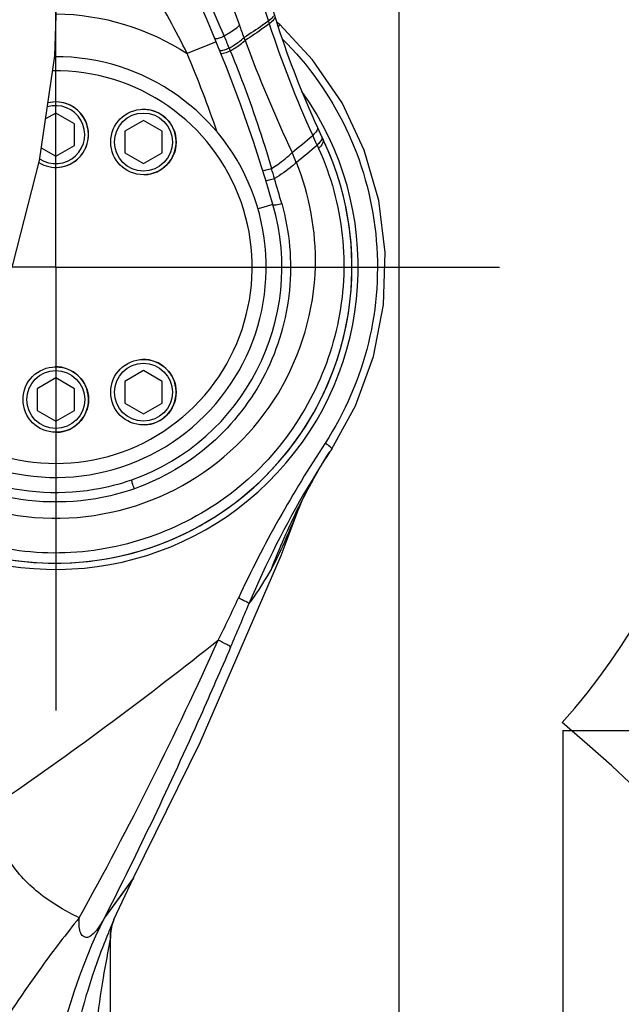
# Model space of a CAD drawing. Header units: millimetres. Extents: x 0 to 8410, y 0 to 5940.
# Tile 100 of 122: x 4867 to 5060, y 4132 to 4448. Entities that reach past the tile are written whole.
import ezdxf

# ---------------------------------------------------------------- set-up
doc = ezdxf.new("R2010")
doc.units = ezdxf.units.MM
doc.header["$LTSCALE"] = 462.55
doc.linetypes.add('CENTER', pattern=[0.6, 0.375, -0.075, 0.075, -0.075])
doc.layers.get('0').update_dxf_attribs({"linetype": 'CONTINUOUS'})
for name, color, linetype in [('204102000021_DXF_AXIS', 7, 'CONTINUOUS'), ('204102000021_DXF_DIMENSION', 7, 'CONTINUOUS'), ('304102000222DXF_CONTINUOUS_LINE', 7, 'CONTINUOUS'), ('304103000186DXF_CONTINUOUS_LINE', 7, 'CONTINUOUS'), ('304105000100DXF_CONTINUOUS_LINE', 7, 'CONTINUOUS'), ('304301000104DXF_CONTINUOUS_LINE', 7, 'CONTINUOUS'), ('501023000101DXF_CONTINUOUS_LINE', 7, 'CONTINUOUS'), ('501023000104DXF_CONTINUOUS_LINE', 7, 'CONTINUOUS'), ('604006000003DXF_CONTINUOUS_LINE', 7, 'CONTINUOUS'), ('604006000004DXF_CONTINUOUS_LINE', 7, 'CONTINUOUS'), ('R6-1500_CABLDXF_CONTINUOUS_LINE', 7, 'CONTINUOUS')]:
    doc.layers.add(name, color=color, linetype=linetype)
doc.styles.get("Standard").update_dxf_attribs({"font": 'txt', "width": 0.7})
doc.dimstyles.new('DIMSTYLE_1', dxfattribs={"dimtxt": 65, "dimasz": 50, "dimexe": 1, "dimexo": 0, "dimgap": 1.625, "dimtad": 1, "dimdsep": 46, "dimtxsty": 'Standard', "dimblk": '_FILLED', "dimblk1": '_FILLED', "dimblk2": '_FILLED', "dimcen": 0.09, "dimclrt": 5, "dimazin": 2, "dimtp": 0.5, "dimtm": 0.5, "dimtfac": 1, "dimtofl": 0, "dimtmove": 0, "dimatfit": 3, "dimldrblk": '_FILLED', "dimfxl": 0, "dimtolj": 1, "dimarcsym": 0})
doc.dimstyles.new('DIMSTYLE_10', dxfattribs={"dimtxt": 65, "dimasz": 50, "dimexe": 1, "dimexo": 0, "dimgap": 1.625, "dimtad": 0, "dimtih": 1, "dimtoh": 1, "dimdec": 0, "dimdsep": 46, "dimtxsty": 'Standard', "dimblk": '_FILLED', "dimblk1": '_FILLED', "dimblk2": '_FILLED', "dimcen": 0.09, "dimclrt": 5, "dimazin": 2, "dimtp": 1.2, "dimtm": 1.2, "dimtfac": 1, "dimtdec": 0, "dimtofl": 0, "dimtmove": 0, "dimatfit": 3, "dimldrblk": '_FILLED', "dimfxl": 0, "dimtolj": 1, "dimarcsym": 0})
doc.dimstyles.new('DIMSTYLE_11', dxfattribs={"dimtxt": 65, "dimasz": 50, "dimexe": 1, "dimexo": 0, "dimgap": 1.625, "dimtad": 0, "dimtih": 1, "dimtoh": 1, "dimdsep": 46, "dimtxsty": 'Standard', "dimblk": '_FILLED', "dimblk1": '_FILLED', "dimblk2": '_FILLED', "dimcen": 0.09, "dimclrt": 5, "dimazin": 2, "dimtp": 0.8, "dimtm": 0.8, "dimtfac": 1, "dimtofl": 0, "dimtmove": 0, "dimatfit": 3, "dimldrblk": '_FILLED', "dimfxl": 0, "dimtolj": 1, "dimarcsym": 0})
doc.dimstyles.new('DIMSTYLE_16', dxfattribs={"dimtxt": 65, "dimasz": 50, "dimexe": 1, "dimexo": 0, "dimgap": 1.625, "dimtad": 1, "dimdec": 1, "dimdsep": 46, "dimtxsty": 'Standard', "dimblk": '_FILLED', "dimblk1": '_FILLED', "dimblk2": '_FILLED', "dimcen": 0.09, "dimclrt": 5, "dimazin": 2, "dimtp": 2, "dimtm": 2, "dimtfac": 1, "dimtdec": 1, "dimtofl": 0, "dimtmove": 0, "dimatfit": 3, "dimldrblk": '_FILLED', "dimfxl": 0, "dimtolj": 1, "dimarcsym": 0})
doc.dimstyles.new('DIMSTYLE_4', dxfattribs={"dimtxt": 65, "dimasz": 50, "dimexe": 1, "dimexo": 0, "dimgap": 1.625, "dimtad": 1, "dimdsep": 46, "dimtxsty": 'Standard', "dimblk": '_FILLED', "dimblk1": '_FILLED', "dimblk2": '_FILLED', "dimcen": 0.09, "dimclrt": 5, "dimazin": 2, "dimtp": 1.2, "dimtm": 1.2, "dimtfac": 1, "dimtofl": 0, "dimtmove": 0, "dimatfit": 3, "dimldrblk": '_FILLED', "dimfxl": 0, "dimtolj": 1, "dimarcsym": 0})
doc.dimstyles.new('DIMSTYLE_7', dxfattribs={"dimtxt": 65, "dimasz": 50, "dimexe": 1, "dimexo": 0, "dimgap": 1.625, "dimtad": 0, "dimtih": 1, "dimtoh": 1, "dimdec": 1, "dimdsep": 46, "dimtxsty": 'Standard', "dimblk": '_FILLED', "dimblk1": '_FILLED', "dimblk2": '_FILLED', "dimcen": 0.09, "dimclrt": 5, "dimazin": 2, "dimtp": 0.5, "dimtm": 0.5, "dimtfac": 1, "dimtdec": 1, "dimtofl": 0, "dimtmove": 0, "dimatfit": 3, "dimldrblk": '_FILLED', "dimfxl": 0, "dimtolj": 1, "dimarcsym": 0})
doc.dimstyles.new('DIMSTYLE_9', dxfattribs={"dimtxt": 65, "dimasz": 50, "dimexe": 1, "dimexo": 0, "dimgap": 1.625, "dimtad": 0, "dimtih": 1, "dimtoh": 1, "dimdec": 1, "dimdsep": 46, "dimtxsty": 'Standard', "dimblk": '_FILLED', "dimblk1": '_FILLED', "dimblk2": '_FILLED', "dimcen": 0.09, "dimclrt": 5, "dimazin": 2, "dimtp": 1.2, "dimtm": 1.2, "dimtfac": 1, "dimtdec": 1, "dimtofl": 0, "dimtmove": 0, "dimatfit": 3, "dimldrblk": '_FILLED', "dimfxl": 0, "dimtolj": 1, "dimarcsym": 0})

# ---------------------------------------------------------------- blocks, each defined once
blk = doc.blocks.new('_FILLED')
at = {"color": 0, "linetype": 'ByBlock'}
blk.add_solid([(0, 0), (-1, 0.17), (-1, -0.17)], dxfattribs=at)
blk = doc.blocks.new('*D7')
at = {"layer": '204102000021_DXF_DIMENSION', "color": 2, "linetype": 'Continuous'}
for p, q in [((5054.77, 5253.86), (3942.64, 5253.86)), ((3952.64, 5253.86), (3952.64, 4586.31)), ((3952.64, 3918.76), (3952.64, 4586.31)), ((4562.92, 3918.76), (3942.64, 3918.76))]:
    blk.add_line(p, q, dxfattribs=at)
at = {"layer": '204102000021_DXF_DIMENSION', "color": 2, "linetype": 'Continuous', "xscale": 50, "yscale": 50, "zscale": 50}
for p, rotation in [((3952.64, 5253.86), 90), ((3952.64, 3918.76), 270)]:
    blk.add_blockref('_FILLED', p, dxfattribs=dict(at, rotation=rotation))
blk = doc.blocks.new('*D9')
at = {"layer": '204102000021_DXF_DIMENSION', "color": 2, "linetype": 'Continuous'}
for p, q in [((4713.77, 4123.76), (4713.77, 5357.32)), ((4878.77, 4368.26), (4878.77, 5357.32)), ((4713.77, 5347.32), (4796.27, 5347.32)), ((4878.77, 5347.32), (4796.27, 5347.32))]:
    blk.add_line(p, q, dxfattribs=at)
at = {"layer": '204102000021_DXF_DIMENSION', "color": 2, "linetype": 'Continuous', "xscale": 50, "yscale": 50, "zscale": 50, "rotation": 180}
blk.add_blockref('_FILLED', (4713.77, 5347.32), dxfattribs=at)
at = {"layer": '204102000021_DXF_DIMENSION', "color": 2, "linetype": 'Continuous', "xscale": 50, "yscale": 50, "zscale": 50}
blk.add_blockref('_FILLED', (4878.77, 5347.32), dxfattribs=at)
blk = doc.blocks.new('*D12')
at = {"layer": '204102000021_DXF_DIMENSION', "color": 2, "linetype": 'Continuous'}
blk.add_line((5041.43, 4219.52), (5041.43, 2879.85), dxfattribs=at)
blk = doc.blocks.new('*D13')
at = {"layer": '204102000021_DXF_DIMENSION', "color": 2, "linetype": 'Continuous'}
for p, q in [((4988.77, 4559.26), (4988.77, 3708.33)), ((4988.77, 3708.33), (4925.67, 3543.01)), ((4925.67, 3543.01), (4925.67, 2879.85))]:
    blk.add_line(p, q, dxfattribs=at)
blk = doc.blocks.new('*D16')
at = {"layer": '204102000021_DXF_DIMENSION', "color": 2, "linetype": 'Continuous'}
blk.add_line((6174.72, 4368.26), (6174.72, 2879.85), dxfattribs=at)
blk = doc.blocks.new('*D21')
at = {"layer": '204102000021_DXF_DIMENSION', "color": 2, "linetype": 'Continuous'}
blk.add_line((5041.43, 4219.52), (6289.17, 4219.52), dxfattribs=at)
blk = doc.blocks.new('*D28')
at = {"layer": '204102000021_DXF_DIMENSION', "color": 2, "linetype": 'Continuous'}
blk.add_line((4878.77, 5664.21), (6289.17, 5664.21), dxfattribs=at)
blk = doc.blocks.new('*D29')
at = {"layer": '204102000021_DXF_DIMENSION', "color": 2, "linetype": 'Continuous'}
blk.add_line((4988.77, 4559.26), (6289.17, 4559.26), dxfattribs=at)
blk = doc.blocks.new('*D33')
at = {"layer": '204102000021_DXF_DIMENSION', "color": 2, "linetype": 'Continuous'}
for p, q in [((4878.77, 5664.21), (6660.94, 5664.21)), ((6650.94, 5664.21), (6650.94, 4395.43)), ((6650.94, 3126.65), (6650.94, 4395.43)), ((5123.89, 3126.65), (6660.94, 3126.65))]:
    blk.add_line(p, q, dxfattribs=at)
at = {"layer": '204102000021_DXF_DIMENSION', "color": 2, "linetype": 'Continuous', "xscale": 50, "yscale": 50, "zscale": 50}
for p, rotation in [((6650.94, 5664.21), 90), ((6650.94, 3126.65), 270)]:
    blk.add_blockref('_FILLED', p, dxfattribs=dict(at, rotation=rotation))

msp = doc.modelspace()

# ---------------------------------------------------------------- linework, layer by layer
at = {"color": 2, "linetype": 'Continuous'}
for centre, radius, start, end in [((4876.272, 4368.258), 1295.948, 295, 180), ((4876.272, 4368.258), 220.411, 318.45899, 60.06166), ((4686.272, 3801.979), 550, 273.05587, 49.80385)]:
    msp.add_arc(centre, radius, start, end, dxfattribs=at)
at = {"layer": '204102000021_DXF_AXIS', "color": 7, "linetype": 'CENTER'}
for q in [(4878.774, 4510.566), (4476.751, 4368.258), (5021.082, 4368.258), (4878.774, 4225.95)]:
    msp.add_line((4878.774, 4368.258), q, dxfattribs=at)
at = {"layer": '304102000222DXF_CONTINUOUS_LINE', "color": 9, "linetype": 'Continuous'}
for p, q in [((4930.202, 4440.591), (4920.957, 4436.778)), ((4939.507, 4441.006), (4939.174, 4441.908)), ((4939.497, 4440.998), (4939.183, 4441.915)), ((4934.39, 4438.558), (4934.754, 4437.667)), ((4948.443, 4388.318), (4943.638, 4386.935))]:
    msp.add_line(p, q, dxfattribs=at)
at = {"layer": '304102000222DXF_CONTINUOUS_LINE', "color": 7, "linetype": 'Continuous'}
msp.add_line((4903.16, 4299.982), (4903.068, 4299.949), dxfattribs=at)
for centre, radius, start, end in [((4467.964, 4249.97), 500, 16.06311, 31.57345), ((5235.344, 4538.207), 300, 192.14245, 205.48346), ((4878.774, 4368.258), 67.5, 237.13009, 90.30614), ((4878.774, 4368.258), 95, 238.58885, 25.48346), ((4878.774, 4368.258), 72.5, 289.6558, 16.06311)]:
    msp.add_arc(centre, radius, start, end, dxfattribs=at)
at = {"layer": '304102000222DXF_CONTINUOUS_LINE', "color": 9, "linetype": 'Continuous'}
for centre, radius, start, end in [((5336.088, 4572.391), 408.773, 194.03444, 197.83659), ((5349.141, 4597.816), 438.592, 197.03493, 200.27333), ((4559.995, 4285.43), 404.499, 22.839, 26.49499), ((5271.76, 4552.038), 341.304, 198.05028, 204.49548), ((4530.496, 4273.032), 436.496, 22.28504, 22.83585), ((5387.403, 4607.248), 477.753, 200.36295, 205.04031), ((4472.357, 4251.641), 485.302, 19.23997, 22.42597), ((4791.503, 4608.45), 260.697, 308.71477, 310.60526), ((4145.68, 4039.953), 895.744, 24.219912, 24.437724), ((4783.941, 4613.893), 273.023, 309.04566, 310.86639), ((5361.483, 4587.697), 437.747, 204.3193, 204.47631), ((4879.898, 4370.93), 82.077, 22.13141, 24.55292), ((4308.206, 4209.943), 667.374, 16.246079, 16.536466), ((3933.872, 4100.964), 1057.248, 15.788569, 16.240823)]:
    msp.add_arc(centre, radius, start, end, dxfattribs=at)
for points in [[(4920.957, 4436.778), (4917.211, 4444.093), (4913.378, 4451.379), (4909.075, 4458.38)], [(4878.923, 4449.494), (4893.562, 4449.465), (4908.672, 4444.738), (4920.957, 4436.778)], [(4939.174, 4441.908), (4938.69, 4443.22), (4938.205, 4444.532), (4937.72, 4445.844)], [(4946.961, 4447.181), (4947.059, 4446.882), (4947.157, 4446.584), (4947.256, 4446.285)], [(4963.572, 4408.52), (4963.271, 4408.129), (4962.931, 4407.769), (4962.579, 4407.423)], [(4962.034, 4368.452), (4962.324, 4379.767), (4960.21, 4391.376), (4955.933, 4401.855)]]:
    msp.add_open_spline(points, degree=3, dxfattribs=at)
for points, knots in [([(4948.651, 4448.898), (4948.582, 4448.771), (4948.112, 4448.112), (4947.482, 4447.591), (4946.963, 4447.182)], [0, 0, 0, 0, 0.1797356, 1, 1, 1, 1]), ([(4949.044, 4448.584), (4949.142, 4448.269), (4948.483, 4447.276), (4947.773, 4446.697), (4947.254, 4446.284)], [0, 0, 0, 0, 0.3326805, 1, 1, 1, 1]), ([(4932.78, 4442.433), (4933.275, 4442.714), (4934.995, 4443.737), (4936.653, 4444.886), (4937.72, 4445.844)], [0, 0, 0, 0, 0.284005, 1, 1, 1, 1]), ([(4946.963, 4447.182), (4946.352, 4446.746), (4943.787, 4444.942), (4941.177, 4443.201), (4939.174, 4441.908)], [0, 0, 0, 0, 0.2394192, 1, 1, 1, 1]), ([(4947.254, 4446.284), (4946.646, 4445.848), (4944.095, 4444.042), (4941.499, 4442.301), (4939.507, 4441.006)], [0, 0, 0, 0, 0.2394795, 1, 1, 1, 1]), ([(4932.78, 4442.433), (4932.209, 4442.063), (4931.422, 4441.768), (4929.895, 4441.334), (4929.747, 4441.69)], [0, 0, 0, 0, 0.6383528, 1, 1, 1, 1]), ([(4934.39, 4438.558), (4934.868, 4438.835), (4936.535, 4439.842), (4938.139, 4440.97), (4939.174, 4441.908)], [0, 0, 0, 0, 0.2835502, 1, 1, 1, 1]), ([(4934.754, 4437.667), (4935.229, 4437.943), (4936.885, 4438.947), (4938.479, 4440.072), (4939.507, 4441.006)], [0, 0, 0, 0, 0.2834424, 1, 1, 1, 1]), ([(4931.706, 4437.661), (4931.622, 4437.666), (4931.483, 4437.68), (4931.356, 4437.769), (4931.335, 4437.82)], [0, 0, 0, 0, 0.6051043, 1, 1, 1, 1]), ([(4934.754, 4437.667), (4934.176, 4437.299), (4933.384, 4437.018), (4931.84, 4436.569), (4931.695, 4436.93)], [0, 0, 0, 0, 0.6380609, 1, 1, 1, 1]), ([(4934.39, 4438.558), (4933.749, 4438.149), (4932.844, 4437.781), (4931.895, 4437.652), (4931.706, 4437.661)], [0, 0, 0, 0, 0.8006236, 1, 1, 1, 1]), ([(4934.754, 4437.667), (4936, 4434.608), (4940.879, 4422.189), (4945.134, 4409.524), (4947.977, 4399.895)], [0, 0, 0, 0, 0.2475215, 1, 1, 1, 1]), ([(4962.722, 4412.998), (4962.861, 4412.696), (4962.313, 4411.625), (4961.656, 4410.985), (4961.176, 4410.526)], [0, 0, 0, 0, 0.3334309, 1, 1, 1, 1]), ([(4964.531, 4409.132), (4964.694, 4408.79), (4964.25, 4407.6), (4963.557, 4406.844), (4963.075, 4406.331)], [0, 0, 0, 0, 0.3494683, 1, 1, 1, 1]), ([(4964.118, 4410.002), (4964.157, 4409.919), (4964.225, 4409.358), (4963.846, 4408.877), (4963.572, 4408.52)], [0, 0, 0, 0, 0.1696361, 1, 1, 1, 1]), ([(4963.075, 4406.331), (4967.062, 4397.563), (4972.194, 4378.584), (4970.137, 4339.8), (4944.576, 4295.133), (4897.01, 4274.621), (4857.654, 4277.369), (4839.126, 4284.924), (4830.772, 4290.014)], [0, 0, 0, 0, 0.1247184, 0.2492922, 0.4962392, 0.746169, 0.8733216, 1, 1, 1, 1]), ([(4947.977, 4399.895), (4948.647, 4400.323), (4950.96, 4401.871), (4953.176, 4403.6), (4954.554, 4405.036)], [0, 0, 0, 0, 0.2853439, 1, 1, 1, 1]), ([(4955.933, 4401.855), (4955.498, 4401.421), (4953.332, 4399.469), (4950.898, 4397.837), (4948.931, 4396.65)], [0, 0, 0, 0, 0.2108572, 1, 1, 1, 1]), ([(4947.977, 4399.895), (4947.381, 4399.645), (4946.669, 4399.533), (4945.223, 4399.047), (4945.124, 4399.364)], [0, 0, 0, 0, 0.6603496, 1, 1, 1, 1]), ([(4948.93, 4396.651), (4948.34, 4396.409), (4947.633, 4396.291), (4946.206, 4395.865), (4946.11, 4396.178)], [0, 0, 0, 0, 0.6607949, 1, 1, 1, 1]), ([(4951.233, 4388.628), (4953.769, 4379.664), (4955.487, 4360.6), (4947.435, 4333.092), (4929.765, 4310.217), (4912.965, 4300.334), (4903.974, 4297.139)], [0, 0, 0, 0, 0.2479783, 0.4958147, 0.7460209, 1, 1, 1, 1]), ([(4951.233, 4388.628), (4950.653, 4388.392), (4949.93, 4388.236), (4948.534, 4388.002), (4948.443, 4388.318)], [0, 0, 0, 0, 0.6555747, 1, 1, 1, 1]), ([(4835.848, 4299.527), (4848.223, 4292.124), (4877.464, 4283.749), (4921.123, 4294.774), (4953.344, 4325.705), (4961.672, 4354.359), (4962.034, 4368.452)], [0, 0, 0, 0, 0.252224, 0.5045164, 0.753427, 1, 1, 1, 1]), ([(4903.068, 4299.949), (4899.18, 4298.567), (4883.263, 4294.458), (4865.948, 4295.853), (4854.386, 4299.982)], [0, 0, 0, 0, 0.2515785, 1, 1, 1, 1]), ([(4903.974, 4297.139), (4903.716, 4297.745), (4903.35, 4298.678), (4903.221, 4299.478), (4903.072, 4299.951), (4903.16, 4299.982)], [0, 0, 0, 0, 0.6636192, 0.9052435, 1, 1, 1, 1]), ([(4903.974, 4297.139), (4899.95, 4295.71), (4883.467, 4291.486), (4865.55, 4292.884), (4853.573, 4297.139)], [0, 0, 0, 0, 0.2514566, 1, 1, 1, 1])]:
    msp.add_open_spline(points, degree=3, knots=knots, dxfattribs=at)
at = {"layer": '304103000186DXF_CONTINUOUS_LINE', "color": 9, "linetype": 'Continuous'}
for p, q in [((4950.613, 4446.094), (4950.062, 4445.438)), ((4959.845, 4297.411), (4960.083, 4297.85)), ((4959.859, 4297.403), (4960.083, 4297.85)), ((4957.564, 4292.848), (4957.779, 4293.383)), ((4903.706, 4172.245), (4894.313, 4159.385)), ((4897.351, 4158.714), (4897.006, 4157.912)), ((4896.274, 4153.127), (4896.273, 4153.121))]:
    msp.add_line(p, q, dxfattribs=at)
at = {"layer": '304103000186DXF_CONTINUOUS_LINE', "color": 7, "linetype": 'Continuous'}
for p, q in [((4967.286, 4309.986), (4966.578, 4308.894)), ((4967.286, 4309.986), (4967.287, 4309.987)), ((4951.078, 4275.758), (4957.109, 4292.017)), ((4897.423, 4158.882), (4903.706, 4172.245)), ((4903.707, 4172.251), (4903.707, 4172.246)), ((4897.197, 4158.307), (4897.187, 4158.279)), ((4897.417, 4158.868), (4897.424, 4158.883)), ((4897.475, 4159.006), (4897.425, 4158.888))]:
    msp.add_line(p, q, dxfattribs=at)
for points in [[(4967.287, 4309.987), (4974.864, 4323.742), (4980.658, 4339.594), (4983.875, 4356.13), (4984.451, 4372.942), (4982.38, 4389.615), (4977.72, 4405.74), (4970.581, 4420.922), (4961.14, 4434.796), (4950.613, 4446.094)], [(4962.857, 4302.809), (4963.967, 4304.698), (4965.721, 4307.551), (4966.578, 4308.894)], [(4959.611, 4296.951), (4962, 4301.307), (4962.867, 4302.825)], [(4956.72, 4291.217), (4956.597, 4290.939), (4956.911, 4291.612), (4957.913, 4293.662), (4959.611, 4296.951)], [(4903.707, 4172.246), (4925.032, 4215.682), (4951.078, 4275.758)], [(4896.274, 4093.758), (4896.274, 4153.175), (4896.281, 4153.607), (4896.301, 4154.041), (4896.334, 4154.474), (4896.379, 4154.904), (4896.436, 4155.329), (4896.504, 4155.747), (4896.583, 4156.156), (4896.671, 4156.554), (4896.767, 4156.942), (4896.87, 4157.312), (4896.975, 4157.66), (4897.082, 4157.982), (4897.186, 4158.276)], [(4897.197, 4158.307), (4897.254, 4158.46), (4897.371, 4158.756), (4897.417, 4158.868)]]:
    msp.add_lwpolyline(points, dxfattribs=at)
at = {"layer": '304103000186DXF_CONTINUOUS_LINE', "color": 9, "linetype": 'Continuous'}
for points in [[(4903.706, 4172.246), (4903.658, 4172.171), (4903.466, 4171.897), (4903.128, 4171.425), (4902.638, 4170.748), (4901.991, 4169.859), (4901.18, 4168.747), (4900.194, 4167.4), (4899.023, 4165.802)], [(4899.023, 4165.802), (4896.074, 4161.783), (4894.313, 4159.385)]]:
    msp.add_lwpolyline(points, dxfattribs=at)
at = {"layer": '304103000186DXF_CONTINUOUS_LINE', "color": 7, "linetype": 'Continuous'}
for centre, radius, start, end in [((4878.703, 4368.576), 105.736, 47.14948, 47.91783), ((4878.774, 4368.258), 97, 238.65649, 35.52251), ((5256.696, 4121.365), 345.449, 147.12187, 149.31917), ((4911.257, 4153.127), 14.983, 157.47021, 159.7756)]:
    msp.add_arc(centre, radius, start, end, dxfattribs=at)
at = {"layer": '304103000186DXF_CONTINUOUS_LINE', "color": 9, "linetype": 'Continuous'}
for centre, radius, start, end in [((5153.401, 4192.93), 219.955, 150.02938, 150.93574), ((5154.12, 4192.541), 220.772, 151.63967, 153.43924), ((5153.596, 4192.822), 220.178, 150.93568, 151.50935), ((5155.994, 4191.639), 222.852, 153.44725, 159.153), ((4403.059, 4510.039), 589.04, 333.648479, 335.105939), ((3744.466, 4757.966), 1295.681, 336.741799, 337.40997), ((3831.779, 4742.92), 1205.164, 331.043837, 335.783456), ((4911.375, 4153.105), 15.102, 159.96281, 179.93996), ((5140.249, 4053.457), 264.722, 156.76004, 157.07689), ((4843.808, 4181.734), 58.282, 336.7346, 336.91549), ((5105.681, 4068.098), 227.182, 157.08218, 157.59852)]:
    msp.add_arc(centre, radius, start, end, dxfattribs=at)
for points, knots in [([(4951.431, 4441.511), (4959.754, 4433.251), (4973.665, 4413.699), (4983.388, 4379.21), (4981.032, 4343.51), (4971.533, 4321.554), (4965.15, 4311.779)], [0, 0, 0, 0, 0.250346, 0.5007155, 0.7507514, 1, 1, 1, 1]), ([(4967.287, 4309.987), (4967.331, 4310.054), (4967.054, 4310.33), (4966.473, 4310.882), (4965.698, 4311.416), (4965.15, 4311.779)], [0, 0, 0, 0, 0.0854765, 0.2990407, 1, 1, 1, 1]), ([(4947.731, 4270.946), (4949.353, 4273.843), (4952.726, 4281.118), (4955.816, 4288.5), (4957.564, 4292.848)], [0, 0, 0, 0, 0.4146984, 1, 1, 1, 1]), ([(4940.739, 4260.25), (4941.341, 4261.023), (4943.878, 4264.449), (4946.117, 4268.088), (4947.731, 4270.946)], [0, 0, 0, 0, 0.2298267, 1, 1, 1, 1]), ([(4940.739, 4260.25), (4940.531, 4260.606), (4939.187, 4261.058), (4938.156, 4261.718), (4937.37, 4262.089)], [0, 0, 0, 0, 0.3218415, 1, 1, 1, 1]), ([(4934.853, 4246.333), (4931.676, 4238.94), (4918.885, 4209.629), (4905.201, 4180.7), (4894.313, 4159.385)], [0, 0, 0, 0, 0.2516062, 1, 1, 1, 1]), ([(4934.853, 4246.333), (4934.589, 4246.743), (4933.035, 4247.305), (4931.812, 4248.113), (4930.89, 4248.578)], [0, 0, 0, 0, 0.3208064, 1, 1, 1, 1]), ([(4873.981, 4166.974), (4870.057, 4170.015), (4862.74, 4177.373), (4859.784, 4187.624), (4859.696, 4192.753)], [0, 0, 0, 0, 0.4918192, 1, 1, 1, 1]), ([(4886.286, 4159.451), (4885.245, 4159.963), (4880.968, 4162.166), (4876.867, 4164.737), (4873.981, 4166.974)], [0, 0, 0, 0, 0.2411391, 1, 1, 1, 1]), ([(4886.285, 4159.451), (4882.096, 4154.29), (4866.226, 4133.609), (4852.562, 4111.2), (4844.047, 4093.747)], [0, 0, 0, 0, 0.254989, 1, 1, 1, 1]), ([(4894.313, 4159.385), (4886.699, 4144.097), (4879.481, 4121.97), (4876.621, 4099.298), (4876.166, 4093.554)], [0, 0, 0, 0, 0.7477591, 1, 1, 1, 1]), ([(4894.313, 4159.385), (4893.563, 4158.017), (4892.417, 4156.054), (4890.553, 4153.993), (4889.042, 4152.977), (4887.277, 4153.421), (4886.476, 4155.144), (4886.176, 4157.171), (4886.221, 4158.674), (4886.285, 4159.451)], [0, 0, 0, 0, 0.2922685, 0.4198791, 0.5244973, 0.6127261, 0.7210163, 0.8541165, 1, 1, 1, 1]), ([(4895.643, 4154.676), (4894.326, 4151.479), (4888.809, 4137.134), (4884.897, 4122.157), (4882.93, 4110.409)], [0, 0, 0, 0, 0.2249769, 1, 1, 1, 1]), ([(4896.273, 4153.121), (4895.541, 4148.799), (4893.655, 4139.448), (4890.974, 4119.678), (4889.693, 4104.156), (4889.267, 4093.758)], [0, 0, 0, 0, 0.2198247, 0.4781545, 1, 1, 1, 1])]:
    msp.add_open_spline(points, degree=3, knots=knots, dxfattribs=at)
for points in [[(4965.15, 4311.779), (4954.776, 4295.889), (4945.353, 4279.303), (4937.37, 4262.087)], [(4959.601, 4297.632), (4952.482, 4285.627), (4946.105, 4273.135), (4940.739, 4260.25)], [(4862.07, 4197.512), (4885.635, 4213.657), (4908.508, 4230.828), (4930.89, 4248.578)]]:
    msp.add_open_spline(points, degree=3, dxfattribs=at)
at = {"layer": '304105000100DXF_CONTINUOUS_LINE', "color": 7, "linetype": 'Continuous'}
msp.add_arc((4878.774, 4368.258), 63, 236.48989, 90.91631, dxfattribs=at)
at = {"layer": '304301000104DXF_CONTINUOUS_LINE', "color": 7, "linetype": 'Continuous'}
for start, end in [(18.49269, 25.48424), (258.55625, 11.58899)]:
    msp.add_arc((4878.774, 4368.258), 95, start, end, dxfattribs=at)
at = {"layer": '501023000101DXF_CONTINUOUS_LINE', "color": 7, "linetype": 'Continuous'}
for p, q in [((4878.774, 4417.686), (4875.488, 4415.789)), ((4884.774, 4414.222), (4878.774, 4417.686)), ((4884.774, 4407.294), (4884.774, 4414.222)), ((4906.879, 4415.324), (4900.879, 4411.86)), ((4912.879, 4411.86), (4906.879, 4415.324)), ((4900.879, 4411.86), (4900.879, 4404.932)), ((4912.879, 4404.932), (4912.879, 4411.86)), ((4878.774, 4403.83), (4884.774, 4407.294)), ((4874.116, 4406.519), (4878.774, 4403.83)), ((4900.879, 4404.932), (4906.879, 4401.468)), ((4906.879, 4401.468), (4912.879, 4404.932)), ((4906.879, 4335.048), (4900.879, 4331.583)), ((4912.879, 4331.583), (4906.879, 4335.048)), ((4878.774, 4332.686), (4872.774, 4329.222)), ((4884.774, 4329.222), (4878.774, 4332.686)), ((4900.879, 4331.583), (4900.879, 4324.655)), ((4912.879, 4324.655), (4912.879, 4331.583)), ((4872.774, 4329.222), (4872.774, 4322.294)), ((4884.774, 4322.294), (4884.774, 4329.222)), ((4872.774, 4322.294), (4878.774, 4318.83)), ((4878.774, 4318.83), (4884.774, 4322.294)), ((4900.879, 4324.655), (4906.879, 4321.191)), ((4906.879, 4321.191), (4912.879, 4324.655))]:
    msp.add_line(p, q, dxfattribs=at)
for centre in [(4906.879, 4408.396), (4906.879, 4328.119), (4878.774, 4325.758)]:
    msp.add_circle(centre, 10.5, dxfattribs=at)
at = {"layer": '501023000101DXF_CONTINUOUS_LINE', "color": 9, "linetype": 'Continuous'}
for centre in [(4906.879, 4408.396), (4878.774, 4325.758), (4906.879, 4328.119)]:
    msp.add_circle(centre, 9.3, dxfattribs=at)
at = {"layer": '501023000101DXF_CONTINUOUS_LINE', "color": 7, "linetype": 'Continuous'}
msp.add_arc((4878.774, 4410.758), 10.5, 238.83492, 103.93553, dxfattribs=at)
at = {"layer": '501023000101DXF_CONTINUOUS_LINE', "color": 9, "linetype": 'Continuous'}
msp.add_arc((4878.774, 4410.758), 9.3, 236.16968, 106.99287, dxfattribs=at)
at = {"layer": '501023000104DXF_CONTINUOUS_LINE', "color": 7, "linetype": 'Continuous'}
msp.add_line((4928.895, 4443.713), (4928.885, 4443.716), dxfattribs=at)
msp.add_arc((4927.386, 4441.011), 6.5, 90.91306, 91.00855, dxfattribs=at)
at = {"layer": '501023000104DXF_CONTINUOUS_LINE', "color": 9, "linetype": 'Continuous'}
msp.add_arc((4927.386, 4441.011), 5.7, 87.54983, 87.70829, dxfattribs=at)
at = {"layer": '604006000003DXF_CONTINUOUS_LINE', "color": 7, "linetype": 'Continuous'}
for centre, end in [((4878.774, 4410.758), 103.90977), ((4906.879, 4408.396), 91.65466), ((4906.879, 4328.119), 91.65466), ((4878.774, 4325.758), 91.65466)]:
    msp.add_arc(centre, 10.5, 271.65466, end, dxfattribs=at)
at = {"layer": '604006000004DXF_CONTINUOUS_LINE', "color": 7, "linetype": 'Continuous'}
msp.add_arc((4927.386, 4441.011), 6.5, 90.92588, 91.02358, dxfattribs=at)
at = {"layer": 'R6-1500_CABLDXF_CONTINUOUS_LINE', "color": 7, "linetype": 'Continuous'}
msp.add_lwpolyline([(4767.325, 4204.432), (4781.684, 4219.751), (4797.378, 4238.836), (4812.831, 4260.366), (4827.645, 4284.146), (4841.546, 4310.209), (4854.188, 4338.624), (4865.092, 4369.452), (4873.512, 4402.442), (4878.489, 4436.061), (4879.532, 4468.208), (4877.344, 4494.437)], dxfattribs=at)

# ---------------------------------------------------------------- dimensions: what is measured, and where the dimension line sits
at = {"layer": '204102000021_DXF_DIMENSION', "color": 2, "linetype": 'Continuous'}
for feature_location, offset, dtype, origin, dimstyle, override, picture, middle in [((4878.774, 5664.205), (1410.392, 0), 0, (4878.774, 3918.758), 'DIMSTYLE_9', {"dimgap": 16.250201, "dimtad": 1, "dimtih": 0, "dimtoh": 0}, '*D28', (6321.666, 5680.455)), ((4988.774, 4559.258), (1300.392, 0), 0, (4988.774, 3918.758), 'DIMSTYLE_11', {"dimgap": 16.249892, "dimtad": 1, "dimtih": 0, "dimtoh": 0}, '*D29', (6321.666, 4575.508)), ((4988.774, 4559.258), (-63.105, -1679.407), 1, (4713.774, 4559.258), 'DIMSTYLE_7', {"dimgap": 16.250116, "dimtad": 1, "dimtih": 0, "dimtoh": 0}, '*D13', (4909.419, 2710.851)), ((6174.721, 4368.258), (0, -1488.407), 1, (4713.774, 4368.258), 'DIMSTYLE_10', {"dimgap": 16.249932, "dimtad": 1, "dimtih": 0, "dimtoh": 0}, '*D16', (6158.471, 2665.351)), ((5041.431, 4219.518), (1247.735, 0), 0, (5041.431, 3918.758), 'DIMSTYLE_7', {"dimgap": 16.249837, "dimtad": 1, "dimtih": 0, "dimtoh": 0}, '*D21', (6321.666, 4235.768)), ((5041.431, 4219.518), (0, -1339.667), 1, (4713.774, 4219.518), 'DIMSTYLE_7', {"dimgap": 16.250005, "dimtad": 1, "dimtih": 0, "dimtoh": 0}, '*D12', (5025.181, 2619.851))]:
    dim = msp.add_ordinate_dim(feature_location=feature_location, offset=offset, dtype=dtype, origin=origin, dimstyle=dimstyle, override=override, dxfattribs=at)
    dim.commit()
    dim.dimension.update_dxf_attribs({"geometry": picture, "text_midpoint": middle})
for base, p1, p2, angle, dimstyle, picture, middle in [((6650.941, 3126.652), (4878.774, 5664.205), (5123.892, 3126.652), 270, 'DIMSTYLE_16', '*D33', (6650.941, 3952.013)), ((3952.642, 5253.858), (4562.916, 3918.758), (5054.774, 5253.858), 90, 'DIMSTYLE_4', '*D7', (3952.642, 4449.808))]:
    dim = msp.add_linear_dim(base=base, p1=p1, p2=p2, angle=angle, dimstyle=dimstyle, dxfattribs=at)
    dim.commit()
    dim.dimension.update_dxf_attribs({"geometry": picture, "text_midpoint": middle, "dimtype": 160})
dim = msp.add_linear_dim(base=(4878.774, 5347.322), p1=(4713.774, 4123.758), p2=(4878.774, 4368.258), dimstyle='DIMSTYLE_1', dxfattribs=at)
dim.commit()
dim.dimension.update_dxf_attribs({"geometry": '*D9', "text_midpoint": (4728.024, 5347.322), "dimtype": 160})

doc.saveas('drawing.dxf')
